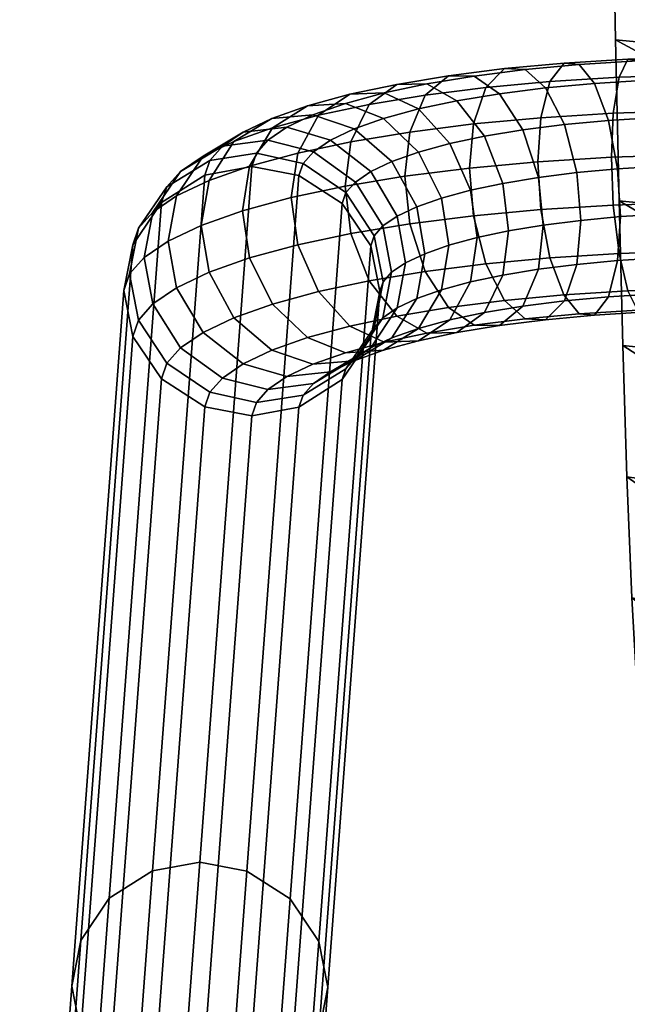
# Model space of a CAD drawing. Header units: millimetres. Extents: x -272 to 272, y -207 to 348.
# Tile 2 of 256: x -262 to -219, y -137 to -68. Entities that reach past the tile are written whole.
import ezdxf

# ---------------------------------------------------------------- set-up
doc = ezdxf.new("R2010")
doc.units = ezdxf.units.MM
for name, color, linetype in [('LDS nozky', 250, 'Continuous'), ('LDS podnoz', 7, 'Continuous'), ('LDS ram', 7, 'Continuous'), ('LDS ram lem', 7, 'Continuous')]:
    doc.layers.add(name, color=color, linetype=linetype)

msp = doc.modelspace()

# ---------------------------------------------------------------- meshes
at = {"layer": 'LDS nozky'}
mesh = msp.add_polyface(dxfattribs=at)
corners = [(-244.069, -185.942, 4.756), (-244.701, -182.714, 4.015), (-244.633, -181.806, 7.91), (-244.001, -185.035, 8.651), (-244.701, -189.166, 5.518), (-244.633, -188.259, 9.413), (-246.705, -192.13, 6.244), (-246.637, -191.222, 10.139), (-249.756, -194.07, 6.749), (-249.688, -193.162, 10.644), (-245.249, -181.828, 2.902), (-246.637, -178.827, 7.25), (-249.021, -178.131, 2.865), (-249.688, -176.863, 6.846), (-247.543, -179.092, 2.874), (-246.269, -180.336, 2.886), (-244.165, -185.228, 2.938), (-244.434, -188.814, 2.977), (-248.688, -194.378, 3.041), (-246.012, -192.014, 3.013), (-244.543, -183.476, 2.919), (-244.127, -187.034, 2.957), (-245.069, -190.49, 2.996), (-247.243, -193.338, 3.028), (-247.543, -179.092, 2.874), (-250.962, -182.065, 0.72), (-249.021, -178.131, 2.865), (-249.517, -183.223, 0.732), (-246.269, -180.336, 2.886), (-245.249, -181.828, 2.902), (-248.612, -184.871, 0.749), (-244.543, -183.476, 2.919), (-244.165, -185.228, 2.938), (-248.393, -186.738, 0.769), (-248.888, -188.552, 0.789), (-245.069, -190.49, 2.996), (-246.012, -192.014, 3.013), (-250.029, -190.047, 0.806), (-244.434, -188.814, 2.977), (-244.127, -187.034, 2.957), (-247.243, -193.338, 3.028), (-105.599, -83.354, 425.535), (-105.229, -83.186, 430.518), (-103.721, -80.916, 430.33), (-104.091, -81.084, 425.347), (-105.585, -88.708, 425.714), (-105.216, -88.541, 430.698), (-105.754, -85.863, 430.647), (-106.123, -86.031, 425.664), (-104.066, -90.978, 425.678), (-103.697, -90.81, 430.661), (-102.7, -87.515, 423.598), (-105.585, -88.708, 425.714), (-106.123, -86.031, 425.664), (-102.986, -86.093, 423.571), (-101.907, -83.467, 423.402), (-102.707, -84.672, 423.502), (-105.599, -83.354, 425.535), (-104.091, -81.084, 425.347)]
mesh.append_faces([[corners[k] for k in face] for face in [(0, 1, 2, 3), (4, 0, 3, 5), (6, 4, 5, 7), (8, 6, 7, 9), (1, 10, 2, 2), (11, 12, 13, 13), (14, 11, 15, 15), (11, 2, 10, 10), (16, 1, 0, 0), (0, 4, 17, 17), (6, 8, 18, 18), (19, 4, 6, 6), (10, 1, 20, 20), (12, 11, 14, 14), (0, 21, 16, 16), (0, 17, 21, 21), (20, 1, 16, 16), (4, 19, 22, 22), (6, 23, 19, 19), (18, 23, 6, 6), (22, 17, 4, 4), (15, 11, 10, 10), (24, 25, 26, 26), (27, 25, 24, 24), (27, 28, 29, 30), (30, 31, 32, 33), (34, 35, 36, 37), (33, 38, 35, 34), (27, 24, 28, 28), (33, 32, 39, 39), (31, 30, 29, 29), (40, 37, 36, 36), (38, 33, 39, 39), (41, 42, 43, 44), (45, 46, 47, 48), (49, 50, 46, 45), (48, 47, 42, 41), (51, 52, 53, 54), (55, 56, 57, 58), (56, 54, 53, 57)]])
at = {"layer": 'LDS podnoz'}
mesh = msp.add_polyface(dxfattribs=at)
corners = [(-225.521, -79.178, 448.318), (-225.18, -82.525, 448.552), (-227.621, -82.93, 446.814), (-228.024, -79.593, 446.536), (-222.816, -78.835, 449.792), (-222.542, -82.19, 449.989), (-223.687, -75.454, 450.858), (-226.604, -75.824, 449.268), (-225.013, -72.878, 453.079), (-228.252, -73.289, 451.314), (-223.717, -71.136, 460.558), (-222.648, -71.232, 457.361), (-226.452, -71.586, 455.842), (-227.892, -71.524, 458.891), (-224.702, -72.433, 463.826), (-229.218, -72.853, 462.022), (-219.948, -78.568, 450.938), (-219.744, -81.93, 451.107), (-220.594, -75.166, 452.093), (-221.579, -72.559, 454.451), (-219.228, -70.859, 461.75), (-218.557, -70.979, 458.447), (-219.845, -72.133, 465.115), (-220.251, -74.659, 467.718), (-225.348, -74.974, 466.365), (-220.379, -77.745, 469.073), (-225.552, -78.065, 467.699), (-220.251, -81.112, 469.222), (-225.349, -81.427, 467.868), (-219.846, -84.529, 468.002), (-224.702, -84.829, 466.713), (-216.736, -81.745, 451.905), (-216.864, -84.831, 453.259), (-219.948, -85.021, 452.441), (-216.864, -78.378, 451.756), (-217.269, -74.961, 452.975), (-217.887, -72.331, 455.431), (-214.621, -70.71, 462.389), (-214.36, -70.844, 459.029), (-214.862, -71.972, 465.806), (-215.02, -74.49, 468.444), (-215.07, -77.574, 469.809), (-215.021, -80.943, 469.947), (-214.863, -84.368, 468.694), (-213.65, -81.645, 452.333), (-213.7, -84.729, 453.698), (-213.7, -78.276, 452.195), (-213.857, -74.851, 453.449), (-214.098, -72.209, 455.956), (-209.709, -77.554, 469.896), (-209.738, -74.471, 468.529), (-209.738, -80.924, 470.032), (-209.83, -84.35, 468.775)]
mesh.append_faces([[corners[k] for k in face] for face in [(0, 1, 2, 3), (4, 5, 1, 0), (6, 4, 0, 7), (8, 6, 7, 9), (10, 11, 12, 13), (14, 10, 13, 15), (16, 17, 5, 4), (18, 16, 4, 6), (19, 18, 6, 8), (11, 19, 8, 12), (20, 21, 11, 10), (22, 20, 10, 14), (23, 22, 14, 24), (25, 23, 24, 26), (27, 25, 26, 28), (29, 27, 28, 30), (31, 32, 33, 17), (34, 31, 17, 16), (35, 34, 16, 18), (36, 35, 18, 19), (21, 36, 19, 11), (37, 38, 21, 20), (39, 37, 20, 22), (40, 39, 22, 23), (41, 40, 23, 25), (42, 41, 25, 27), (43, 42, 27, 29), (44, 45, 32, 31), (46, 44, 31, 34), (47, 46, 34, 35), (48, 47, 35, 36), (38, 48, 36, 21), (49, 50, 40, 41), (51, 49, 41, 42), (52, 51, 42, 43)]])
mesh = msp.add_polyface(dxfattribs=at)
corners = [(-238.391, -79.495, 433.511), (-236.454, -82.583, 433.703), (-237.065, -83.272, 430.744), (-239.05, -80.238, 430.32), (-237.302, -78.753, 436.695), (-235.444, -81.895, 436.657), (-234.064, -81.24, 439.465), (-233.513, -84.537, 439.917), (-234.858, -85.175, 437.178), (-235.815, -78.047, 439.723), (-238.48, -75.758, 440.716), (-240.131, -76.542, 437.353), (-232.337, -80.63, 442.084), (-231.827, -83.941, 442.472), (-233.952, -77.389, 442.547), (-236.411, -75.028, 443.851), (-230.288, -80.073, 444.474), (-229.829, -83.399, 444.802), (-231.743, -76.789, 445.124), (-233.959, -74.361, 446.712), (-236.364, -73.229, 448.787), (-239.081, -73.967, 445.617), (-235.474, -72.628, 454.152), (-233.361, -72.592, 451.523), (-238.769, -73.328, 451.149), (-237.42, -74.047, 456.895), (-240.985, -74.803, 453.647), (-228.024, -79.593, 446.536), (-227.621, -82.93, 446.814), (-229.302, -76.271, 447.348), (-231.248, -73.786, 449.182), (-231.831, -72.024, 456.745), (-230.041, -72.041, 453.886), (-233.479, -73.393, 459.701), (-234.561, -75.982, 462.035), (-238.698, -76.668, 459.091), (-234.903, -79.088, 463.305), (-239.101, -79.784, 460.316), (-234.562, -82.435, 463.539), (-238.698, -83.121, 460.594), (-226.604, -75.824, 449.268), (-225.521, -79.178, 448.318), (-228.252, -73.289, 451.314), (-227.892, -71.524, 458.891), (-226.452, -71.586, 455.842), (-229.218, -72.853, 462.022), (-230.089, -75.415, 464.472), (-230.364, -78.512, 465.778), (-230.09, -81.868, 465.975), (-225.013, -72.878, 453.079), (-225.348, -74.974, 466.365), (-224.702, -72.433, 463.826), (-225.552, -78.065, 467.699), (-225.349, -81.427, 467.868), (-224.702, -84.829, 466.713), (-229.219, -85.249, 464.909)]
mesh.append_faces([[corners[k] for k in face] for face in [(0, 1, 2, 3), (4, 5, 1, 0), (6, 7, 8, 5), (9, 6, 5, 4), (10, 9, 4, 11), (12, 13, 7, 6), (14, 12, 6, 9), (15, 14, 9, 10), (16, 17, 13, 12), (18, 16, 12, 14), (19, 18, 14, 15), (20, 19, 15, 21), (22, 23, 20, 24), (25, 22, 24, 26), (27, 28, 17, 16), (29, 27, 16, 18), (30, 29, 18, 19), (23, 30, 19, 20), (31, 32, 23, 22), (33, 31, 22, 25), (34, 33, 25, 35), (36, 34, 35, 37), (38, 36, 37, 39), (40, 41, 27, 29), (42, 40, 29, 30), (32, 42, 30, 23), (43, 44, 32, 31), (45, 43, 31, 33), (46, 45, 33, 34), (47, 46, 34, 36), (48, 47, 36, 38), (44, 49, 42, 32), (50, 51, 45, 46), (52, 50, 46, 47), (53, 52, 47, 48), (54, 53, 48, 55)]])
mesh = msp.add_polyface(dxfattribs=at)
corners = [(-247.745, -76.98, 435.47), (-244.543, -76.558, 434.5), (-245.353, -77.472, 430.574), (-248.635, -77.984, 431.161), (-250.694, -78.755, 436.686), (-251.657, -79.841, 432.025), (-252.632, -81.61, 437.878), (-253.642, -82.75, 432.986), (-241.34, -77.366, 433.817), (-238.391, -79.495, 433.511), (-239.05, -80.238, 430.32), (-242.072, -78.191, 430.274), (-246.275, -75.979, 439.77), (-243.203, -75.645, 438.418), (-249.104, -77.671, 441.337), (-250.962, -80.472, 442.76), (-251.548, -83.645, 443.743), (-253.242, -84.8, 438.788), (-240.131, -76.542, 437.353), (-237.302, -78.753, 436.695), (-244.267, -75.026, 443.858), (-241.373, -74.777, 442.143), (-246.932, -76.641, 445.76), (-248.682, -79.391, 447.402), (-249.234, -82.547, 448.454), (-238.48, -75.758, 440.716), (-241.752, -74.138, 447.67), (-239.081, -73.967, 445.617), (-244.211, -75.68, 449.884), (-245.826, -78.382, 451.732), (-246.336, -81.524, 452.847), (-236.411, -75.028, 443.851), (-238.769, -73.328, 451.149), (-236.364, -73.229, 448.787), (-240.985, -74.803, 453.647), (-242.44, -77.462, 455.681), (-242.899, -80.59, 456.856), (-242.44, -83.915, 457.185), (-245.827, -84.835, 453.235), (-238.698, -76.668, 459.091), (-237.42, -74.047, 456.895), (-239.101, -79.784, 460.316), (-238.698, -83.121, 460.594), (-248.984, -79.005, 426.78), (-245.672, -78.403, 426.581), (-254.039, -83.909, 428.011), (-252.035, -80.946, 427.285), (-239.309, -80.995, 427.074), (-237.065, -83.272, 430.744), (-237.305, -83.974, 427.734), (-242.36, -79.031, 426.67)]
mesh.append_faces([[corners[k] for k in face] for face in [(0, 1, 2, 3), (4, 0, 3, 5), (6, 4, 5, 7), (8, 9, 10, 11), (1, 8, 11, 2), (12, 13, 1, 0), (14, 12, 0, 4), (15, 14, 4, 6), (16, 15, 6, 17), (18, 19, 9, 8), (13, 18, 8, 1), (20, 21, 13, 12), (22, 20, 12, 14), (23, 22, 14, 15), (24, 23, 15, 16), (21, 25, 18, 13), (26, 27, 21, 20), (28, 26, 20, 22), (29, 28, 22, 23), (30, 29, 23, 24), (27, 31, 25, 21), (32, 33, 27, 26), (34, 32, 26, 28), (35, 34, 28, 29), (36, 35, 29, 30), (37, 36, 30, 38), (39, 40, 34, 35), (41, 39, 35, 36), (42, 41, 36, 37), (43, 3, 2, 44), (45, 7, 5, 46), (46, 5, 3, 43), (47, 10, 48, 49), (44, 2, 11, 50), (50, 11, 10, 47)]])
mesh = msp.add_polyface(dxfattribs=at)
corners = [(-252.648, -127.922, 216.868), (-249.336, -127.319, 216.669), (-253, -176.235, 6.757), (-256.312, -176.838, 6.956), (-255.699, -129.862, 217.373), (-259.363, -178.778, 7.461), (-257.703, -132.825, 218.099), (-261.367, -181.741, 8.187), (-258.335, -136.049, 218.861), (-261.999, -184.965, 8.949), (-257.703, -139.278, 219.602), (-261.367, -188.194, 9.69), (-255.699, -142.257, 220.262), (-259.363, -191.173, 10.35), (-252.648, -144.221, 220.666), (-256.312, -193.137, 10.754), (-249.336, -144.849, 220.755), (-253, -193.765, 10.843), (-246.024, -144.247, 220.556), (-249.688, -193.162, 10.644), (-242.973, -142.307, 220.051), (-246.637, -191.222, 10.139), (-240.969, -139.343, 219.325), (-244.633, -188.259, 9.413), (-240.337, -136.119, 218.563), (-244.001, -185.035, 8.651), (-240.969, -132.89, 217.822), (-244.633, -181.806, 7.91), (-242.973, -129.911, 217.162), (-246.637, -178.827, 7.25), (-246.024, -127.947, 216.758), (-249.688, -176.863, 6.846), (-248.984, -79.005, 426.78), (-245.672, -78.403, 426.581), (-254.039, -83.909, 428.011), (-252.035, -80.946, 427.285), (-254.039, -90.362, 429.514), (-254.671, -87.133, 428.773), (-248.984, -95.305, 430.578), (-252.035, -93.341, 430.174), (-242.36, -95.331, 430.468), (-245.672, -95.933, 430.667), (-237.305, -90.427, 429.237), (-239.309, -93.391, 429.963), (-237.305, -83.974, 427.734), (-236.673, -87.203, 428.475), (-242.36, -79.031, 426.67), (-239.309, -80.995, 427.074), (-241.34, -93.665, 437.615), (-244.543, -94.088, 438.585), (-245.353, -95.003, 434.659), (-242.072, -94.491, 434.072), (-248.635, -94.284, 434.96)]
mesh.append_faces([[corners[k] for k in face] for face in [(0, 1, 2, 3), (4, 0, 3, 5), (6, 4, 5, 7), (8, 6, 7, 9), (10, 8, 9, 11), (12, 10, 11, 13), (14, 12, 13, 15), (16, 14, 15, 17), (18, 16, 17, 19), (20, 18, 19, 21), (22, 20, 21, 23), (24, 22, 23, 25), (26, 24, 25, 27), (28, 26, 27, 29), (30, 28, 29, 31), (1, 30, 31, 2), (0, 32, 33, 1), (6, 34, 35, 4), (4, 35, 32, 0), (10, 36, 37, 8), (14, 38, 39, 12), (12, 39, 36, 10), (8, 37, 34, 6), (18, 40, 41, 16), (22, 42, 43, 20), (20, 43, 40, 18), (26, 44, 45, 24), (30, 46, 47, 28), (1, 33, 46, 30), (28, 47, 44, 26), (24, 45, 42, 22), (16, 41, 38, 14), (48, 49, 50, 51), (41, 50, 52, 38), (40, 51, 50, 41)]])
mesh = msp.add_polyface(dxfattribs=at)
corners = [(-253.242, -84.8, 438.788), (-252.632, -81.61, 437.878), (-253.642, -82.75, 432.986), (-254.268, -85.957, 433.823), (-252.632, -88.063, 439.382), (-253.642, -89.203, 434.49), (-235.843, -85.846, 434.298), (-236.454, -89.036, 435.207), (-237.065, -89.725, 432.247), (-236.439, -86.519, 431.411), (-236.454, -82.583, 433.703), (-237.065, -83.272, 430.744), (-250.962, -86.925, 444.264), (-251.548, -83.645, 443.743), (-234.858, -85.175, 437.178), (-235.444, -88.348, 438.16), (-235.444, -81.895, 436.657), (-248.682, -85.844, 448.906), (-249.234, -82.547, 448.454), (-246.932, -89.037, 448.648), (-249.104, -90.067, 444.225), (-233.513, -84.537, 439.917), (-234.065, -87.693, 440.969), (-245.827, -84.835, 453.235), (-246.336, -81.524, 452.847), (-244.211, -88.076, 452.772), (-232.337, -87.083, 443.588), (-233.952, -89.785, 445.435), (-235.815, -90.443, 442.611), (-231.827, -83.941, 442.472), (-240.985, -87.199, 456.535), (-242.44, -83.915, 457.185), (-238.77, -89.627, 454.947), (-241.752, -90.438, 451.468), (-230.288, -86.526, 445.977), (-231.743, -89.185, 448.012), (-229.829, -83.399, 444.802), (-237.42, -86.443, 459.783), (-238.698, -83.121, 460.594), (-235.474, -88.928, 457.949), (-228.024, -86.046, 448.04), (-229.303, -88.667, 450.235), (-227.621, -82.93, 446.814), (-233.479, -85.789, 462.588), (-234.562, -82.435, 463.539), (-231.831, -88.324, 460.542), (-225.522, -85.631, 449.821), (-226.604, -88.22, 452.156), (-225.18, -82.525, 448.552), (-229.219, -85.249, 464.909), (-230.09, -81.868, 465.975), (-227.893, -87.824, 462.688), (-226.453, -89.117, 459.925), (-230.042, -89.572, 457.97), (-223.687, -87.85, 453.745), (-225.014, -89.178, 456.876), (-228.252, -89.589, 455.112), (-223.718, -87.436, 464.355), (-224.702, -84.829, 466.713), (-254.039, -90.362, 429.514), (-254.671, -87.133, 428.773), (-254.039, -83.909, 428.011), (-236.673, -87.203, 428.475), (-237.305, -90.427, 429.237), (-237.305, -83.974, 427.734)]
mesh.append_faces([[corners[k] for k in face] for face in [(0, 1, 2, 3), (4, 0, 3, 5), (6, 7, 8, 9), (10, 6, 9, 11), (12, 13, 0, 4), (14, 15, 7, 6), (16, 14, 6, 10), (17, 18, 13, 12), (19, 17, 12, 20), (21, 22, 15, 14), (23, 24, 18, 17), (25, 23, 17, 19), (26, 27, 28, 22), (29, 26, 22, 21), (30, 31, 23, 25), (32, 30, 25, 33), (34, 35, 27, 26), (36, 34, 26, 29), (37, 38, 31, 30), (39, 37, 30, 32), (40, 41, 35, 34), (42, 40, 34, 36), (43, 44, 38, 37), (45, 43, 37, 39), (46, 47, 41, 40), (48, 46, 40, 42), (49, 50, 44, 43), (51, 49, 43, 45), (52, 51, 45, 53), (54, 55, 56, 47), (57, 58, 49, 51), (59, 5, 3, 60), (60, 3, 2, 61), (62, 9, 8, 63), (64, 11, 9, 62)]])
mesh = msp.add_polyface(dxfattribs=at)
corners = [(-222.816, -85.288, 451.295), (-223.687, -87.85, 453.745), (-226.604, -88.22, 452.156), (-225.522, -85.631, 449.821), (-222.542, -82.19, 449.989), (-225.18, -82.525, 448.552), (-222.649, -88.763, 461.445), (-223.718, -87.436, 464.355), (-227.893, -87.824, 462.688), (-226.453, -89.117, 459.925), (-220.595, -87.562, 454.98), (-221.58, -88.859, 458.248), (-225.014, -89.178, 456.876), (-219.948, -85.021, 452.441), (-219.744, -81.93, 451.107), (-219.229, -87.159, 465.547), (-219.846, -84.529, 468.002), (-224.702, -84.829, 466.713), (-218.558, -88.51, 462.531), (-217.888, -88.631, 459.228), (-217.27, -87.357, 455.863), (-216.864, -84.831, 453.259), (-214.622, -87.01, 466.186), (-214.863, -84.368, 468.694), (-214.361, -88.375, 463.113), (-214.099, -88.509, 459.753), (-213.858, -87.247, 456.336), (-213.7, -84.729, 453.698), (-209.97, -86.993, 466.261), (-209.83, -84.35, 468.775), (-210.122, -88.359, 463.181), (-210.273, -88.495, 459.815), (-210.413, -87.234, 456.392), (-210.504, -84.717, 453.75), (-205.344, -87.107, 465.772), (-204.826, -84.473, 468.246), (-205.906, -88.463, 462.736), (-206.469, -88.589, 459.413), (-206.986, -87.319, 456.03), (-207.326, -84.795, 453.414), (-200.952, -87.342, 464.766), (-200.074, -84.727, 467.157), (-201.904, -88.677, 461.819), (-202.856, -88.782, 458.585), (-203.733, -87.493, 455.284), (-204.309, -84.957, 452.723), (-196.716, -87.696, 463.25), (-195.492, -85.11, 465.518), (-198.044, -89, 460.438), (-200.596, -87.755, 454.162), (-199.373, -89.072, 457.339), (-201.399, -85.199, 451.682)]
mesh.append_faces([[corners[k] for k in face] for face in [(0, 1, 2, 3), (4, 0, 3, 5), (6, 7, 8, 9), (10, 11, 12, 1), (13, 10, 1, 0), (14, 13, 0, 4), (15, 16, 17, 7), (18, 15, 7, 6), (19, 18, 6, 11), (20, 19, 11, 10), (21, 20, 10, 13), (22, 23, 16, 15), (24, 22, 15, 18), (25, 24, 18, 19), (26, 25, 19, 20), (27, 26, 20, 21), (28, 29, 23, 22), (30, 28, 22, 24), (31, 30, 24, 25), (32, 31, 25, 26), (33, 32, 26, 27), (34, 35, 29, 28), (36, 34, 28, 30), (37, 36, 30, 31), (38, 37, 31, 32), (39, 38, 32, 33), (40, 41, 35, 34), (42, 40, 34, 36), (43, 42, 36, 37), (44, 43, 37, 38), (45, 44, 38, 39), (40, 46, 47, 41), (42, 48, 46, 40), (44, 49, 50, 43), (45, 51, 49, 44), (43, 50, 48, 42)]])
mesh = msp.add_polyface(dxfattribs=at)
corners = [(-250.694, -91.151, 439.574), (-252.632, -88.063, 439.382), (-253.642, -89.203, 434.49), (-251.657, -92.237, 434.914), (-247.745, -93.28, 439.268), (-248.635, -94.284, 434.96), (-244.543, -94.088, 438.585), (-245.353, -95.003, 434.659), (-238.391, -91.891, 436.399), (-241.34, -93.665, 437.615), (-242.072, -94.491, 434.072), (-239.05, -92.634, 433.208), (-236.454, -89.036, 435.207), (-237.065, -89.725, 432.247), (-249.104, -90.067, 444.225), (-250.962, -86.925, 444.264), (-246.275, -92.278, 443.567), (-243.203, -93.175, 442.503), (-240.131, -92.841, 441.151), (-237.302, -91.149, 439.584), (-235.444, -88.348, 438.16), (-244.267, -91.326, 447.655), (-246.932, -89.037, 448.648), (-241.374, -92.307, 446.228), (-238.48, -92.058, 444.513), (-235.815, -90.443, 442.611), (-234.065, -87.693, 440.969), (-241.752, -90.438, 451.468), (-244.211, -88.076, 452.772), (-239.082, -91.498, 449.702), (-236.412, -91.328, 447.649), (-233.952, -89.785, 445.435), (-236.364, -90.76, 452.871), (-238.77, -89.627, 454.947), (-233.959, -90.661, 450.51), (-231.743, -89.185, 448.012), (-233.362, -90.122, 455.607), (-235.474, -88.928, 457.949), (-231.249, -90.086, 452.979), (-229.303, -88.667, 450.235), (-230.042, -89.572, 457.97), (-231.831, -88.324, 460.542), (-228.252, -89.589, 455.112), (-226.604, -88.22, 452.156), (-225.014, -89.178, 456.876), (-226.453, -89.117, 459.925), (-221.58, -88.859, 458.248), (-222.649, -88.763, 461.445), (-248.984, -95.305, 430.578), (-252.035, -93.341, 430.174), (-254.039, -90.362, 429.514), (-239.309, -93.391, 429.963), (-242.36, -95.331, 430.468), (-237.305, -90.427, 429.237)]
mesh.append_faces([[corners[k] for k in face] for face in [(0, 1, 2, 3), (4, 0, 3, 5), (6, 4, 5, 7), (8, 9, 10, 11), (12, 8, 11, 13), (14, 15, 1, 0), (16, 14, 0, 4), (17, 16, 4, 6), (18, 17, 6, 9), (19, 18, 9, 8), (20, 19, 8, 12), (21, 22, 14, 16), (23, 21, 16, 17), (24, 23, 17, 18), (25, 24, 18, 19), (26, 25, 19, 20), (27, 28, 22, 21), (29, 27, 21, 23), (30, 29, 23, 24), (31, 30, 24, 25), (32, 33, 27, 29), (34, 32, 29, 30), (35, 34, 30, 31), (36, 37, 33, 32), (38, 36, 32, 34), (39, 38, 34, 35), (40, 41, 37, 36), (42, 40, 36, 38), (43, 42, 38, 39), (44, 45, 40, 42), (46, 47, 45, 44), (48, 5, 3, 49), (49, 3, 2, 50), (51, 11, 10, 52), (53, 13, 11, 51)]])
at = {"layer": 'LDS ram'}
mesh = msp.add_polyface(dxfattribs=at)
corners = [(-182.912, -120.843, 463.949), (-190.969, -117.591, 467.494), (-191.314, -106.92, 467.672), (-183.22, -109.974, 464.02), (-156.478, -116.648, 455.257), (-165.707, -114.78, 457.803), (-165.915, -102.939, 457.708), (-156.636, -104.743, 455.087), (-174.653, -112.574, 460.727), (-174.913, -100.81, 460.721), (-183.527, -98.32, 464.116), (-191.65, -95.438, 467.882), (-166.168, -90.17, 457.614), (-156.841, -91.906, 454.909), (-175.212, -88.109, 460.726), (-183.86, -85.715, 464.234), (-192.001, -82.982, 468.127), (-166.499, -76.29, 457.512), (-157.126, -77.95, 454.713), (-175.578, -74.299, 460.736), (-184.248, -71.992, 464.372), (-192.392, -69.386, 468.407), (-158.014, -46.603, 454.268), (-157.517, -62.771, 454.495), (-166.935, -61.196, 457.4), (-167.488, -45.098, 457.295), (-176.041, -59.279, 460.751), (-184.717, -57.055, 464.533), (-192.847, -54.559, 468.732), (-147.513, -79.281, 452.338), (-147.28, -93.336, 452.611), (-147.118, -106.258, 452.859), (-146.999, -118.24, 453.092), (-148.252, -47.724, 451.714), (-147.838, -63.992, 452.035), (-211.737, -122.131, 478.607), (-218.505, -116.63, 482.68), (-218.956, -108.744, 483.451), (-212.186, -113.875, 479.221), (-205.288, -118.836, 475.072), (-212.552, -104.95, 479.771), (-205.672, -109.513, 475.483), (-219.297, -100.237, 484.143), (-198.523, -113.777, 471.362), (-198.879, -103.385, 471.66), (-206.017, -99.467, 475.91), (-212.872, -95.293, 480.335), (-219.585, -90.991, 484.847), (-199.219, -92.155, 471.996), (-206.342, -88.553, 476.382), (-213.167, -84.738, 480.947), (-219.843, -80.817, 485.604), (-199.566, -79.917, 472.379), (-206.665, -76.592, 476.912), (-213.454, -73.094, 481.631), (-220.087, -69.509, 486.444), (-199.939, -66.503, 472.816), (-207.004, -63.408, 477.516), (-213.748, -60.17, 482.409), (-220.331, -56.861, 487.399), (-200.362, -51.829, 473.32), (-207.381, -48.921, 478.21), (-214.069, -45.893, 483.301)]
mesh.append_faces([[corners[k] for k in face] for face in [(0, 1, 2, 3), (4, 5, 6, 7), (5, 8, 9, 6), (8, 3, 10, 9), (3, 2, 11, 10), (7, 6, 12, 13), (6, 9, 14, 12), (9, 10, 15, 14), (10, 11, 16, 15), (13, 12, 17, 18), (12, 14, 19, 17), (14, 15, 20, 19), (15, 16, 21, 20), (22, 23, 24, 25), (23, 18, 17, 24), (24, 17, 19, 26), (26, 19, 20, 27), (27, 20, 21, 28), (29, 30, 13, 18), (30, 31, 7, 13), (31, 32, 4, 7), (33, 34, 23, 22), (34, 29, 18, 23), (35, 36, 37, 38), (39, 38, 40, 41), (38, 37, 42, 40), (1, 43, 44, 2), (43, 41, 45, 44), (41, 40, 46, 45), (40, 42, 47, 46), (2, 44, 48, 11), (44, 45, 49, 48), (45, 46, 50, 49), (46, 47, 51, 50), (11, 48, 52, 16), (48, 49, 53, 52), (49, 50, 54, 53), (50, 51, 55, 54), (16, 52, 56, 21), (52, 53, 57, 56), (53, 54, 58, 57), (54, 55, 59, 58), (21, 56, 60, 28), (56, 57, 61, 60), (57, 58, 62, 61)]])
at = {"layer": 'LDS ram lem'}
mesh = msp.add_polyface(dxfattribs=at)
corners = [(-220.331, -56.861, 487.399), (-220.087, -69.509, 486.444), (-218.358, -69.662, 488.886), (-218.543, -57.016, 489.796), (-219.843, -80.817, 485.604), (-218.174, -80.975, 488.085), (-219.585, -90.991, 484.847), (-217.981, -91.167, 487.367), (-219.297, -100.237, 484.143), (-217.768, -100.447, 486.703), (-216.63, -69.816, 491.327), (-216.755, -57.171, 492.194), (-216.506, -81.134, 490.567), (-216.377, -91.343, 489.888), (-216.238, -100.657, 489.263), (-214.901, -69.969, 493.768), (-214.967, -57.326, 494.591), (-214.837, -81.293, 493.049), (-214.773, -91.519, 492.409), (-214.709, -100.868, 491.823), (-213.172, -70.123, 496.21), (-213.179, -57.482, 496.988), (-213.168, -81.452, 495.531), (-213.169, -91.695, 494.93), (-213.18, -101.078, 494.383), (-221.633, 2.297, 492.681), (-221.225, -12.595, 491.131), (-219.241, -12.775, 493.363), (-219.579, 2.098, 494.845), (-220.883, -27.841, 489.736), (-218.968, -28.009, 492.029), (-220.591, -42.807, 488.493), (-218.741, -42.967, 490.842), (-217.257, -12.956, 495.595), (-217.525, 1.9, 497.009), (-217.052, -28.177, 494.323), (-216.891, -43.127, 493.19), (-215.274, -13.136, 497.827), (-215.47, 1.702, 499.172), (-215.136, -28.345, 496.616), (-215.041, -43.287, 495.538), (-213.29, -13.316, 500.059), (-213.416, 1.504, 501.336), (-213.221, -28.513, 498.909), (-213.19, -43.447, 497.886), (-218.956, -108.744, 483.451), (-217.514, -109.008, 486.05), (-218.505, -116.63, 482.68), (-217.161, -116.964, 485.311), (-217.879, -123.998, 481.731), (-216.642, -124.412, 484.374), (-217.012, -130.95, 480.503), (-215.886, -131.446, 483.128), (-216.072, -109.272, 488.649), (-215.818, -117.299, 487.941), (-215.404, -124.825, 487.017), (-214.76, -131.941, 485.754), (-214.63, -109.537, 491.249), (-214.474, -117.633, 490.572), (-214.167, -125.239, 489.66), (-213.633, -132.437, 488.38), (-213.188, -109.801, 493.848), (-213.131, -117.967, 493.203), (-212.93, -125.652, 492.303), (-212.507, -132.933, 491.006)]
mesh.append_faces([[corners[k] for k in face] for face in [(0, 1, 2, 3), (1, 4, 5, 2), (4, 6, 7, 5), (6, 8, 9, 7), (3, 2, 10, 11), (2, 5, 12, 10), (5, 7, 13, 12), (7, 9, 14, 13), (11, 10, 15, 16), (10, 12, 17, 15), (12, 13, 18, 17), (13, 14, 19, 18), (16, 15, 20, 21), (15, 17, 22, 20), (17, 18, 23, 22), (18, 19, 24, 23), (25, 26, 27, 28), (26, 29, 30, 27), (29, 31, 32, 30), (31, 0, 3, 32), (28, 27, 33, 34), (27, 30, 35, 33), (30, 32, 36, 35), (32, 3, 11, 36), (34, 33, 37, 38), (33, 35, 39, 37), (35, 36, 40, 39), (36, 11, 16, 40), (38, 37, 41, 42), (37, 39, 43, 41), (39, 40, 44, 43), (40, 16, 21, 44), (8, 45, 46, 9), (45, 47, 48, 46), (47, 49, 50, 48), (49, 51, 52, 50), (9, 46, 53, 14), (46, 48, 54, 53), (48, 50, 55, 54), (50, 52, 56, 55), (14, 53, 57, 19), (53, 54, 58, 57), (54, 55, 59, 58), (55, 56, 60, 59), (19, 57, 61, 24), (57, 58, 62, 61), (58, 59, 63, 62), (59, 60, 64, 63)]])

doc.saveas('drawing.dxf')
